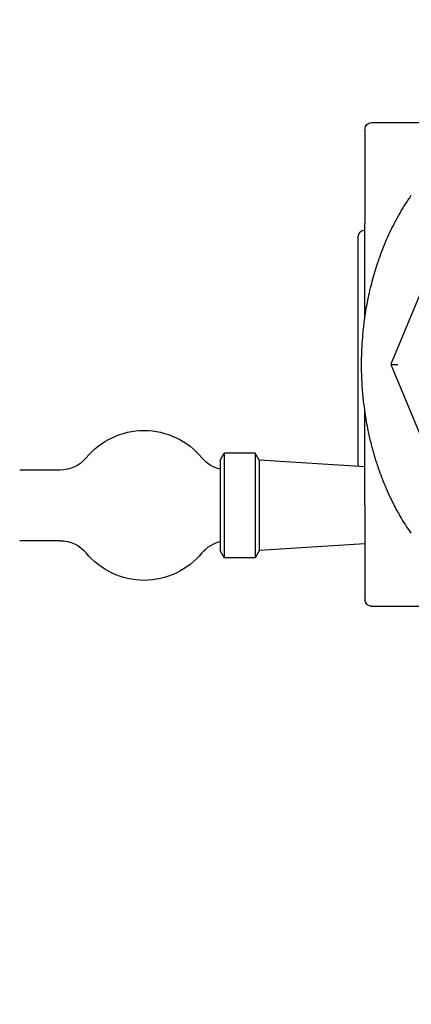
# Model space of a CAD drawing. Extents: x 0 to 796, y 0 to 496.
# Tile 86 of 242: x 121.2 to 124.84, y 367.18 to 376.34. Entities that reach past the tile are written whole.
import ezdxf

# ---------------------------------------------------------------- set-up
doc = ezdxf.new("R2010")
doc.units = 0
doc.header["$LTSCALE"] = 12
doc.header["$MEASUREMENT"] = 0
doc.header["$PDMODE"] = 1
doc.layers.get('0').update_dxf_attribs({"linetype": 'CONTINUOUS'})
doc.layers.get('Defpoints').update_dxf_attribs({"linetype": 'CONTINUOUS'})
doc.layers.add('D', color=2, linetype='CONTINUOUS')
doc.layers.add('X', color=1, linetype='CONTINUOUS')
doc.styles.get("Standard").update_dxf_attribs({"font": 'SIMPLEX.SHX', "width": 0.875})
doc.dimstyles.get("Standard").update_dxf_attribs({"dimscale": 28, "dimtxt": 0.125, "dimasz": 0.125, "dimexe": 0.04375, "dimexo": 0.0625, "dimgap": 0.04375, "dimtad": 0, "dimtih": 1, "dimtoh": 1, "dimdec": 4, "dimzin": 12, "dimdsep": 46, "dimlunit": 5, "dimtxsty": 'Standard', "dimcen": 0, "dimclrd": 256, "dimclre": 256, "dimclrt": 256, "dimadec": 1, "dimazin": 3, "dimtfac": 0.875, "dimtdec": 4, "dimtofl": 0, "dimtmove": 0, "dimatfit": 2, "dimfxl": 1, "dimtolj": 1, "dimtzin": 12, "dimlwd": 13, "dimlwe": 13, "dimarcsym": 0})

# ---------------------------------------------------------------- blocks, each defined once
blk = doc.blocks.new('*D112')
at = {"layer": 'D', "lineweight": 13, "transparency": 16777216}
for p, q in [((170.0247, 416.5959), (170.0247, 343.4783)), ((55.5879, 410.7993), (55.5879, 343.4783)), ((59.0879, 344.7033), (104.2531, 344.7033)), ((166.5247, 344.7033), (121.3594, 344.7033))]:
    blk.add_line(p, q, dxfattribs=at)
at = {"layer": 'D', "transparency": 16777216}
for points in [[(59.0879, 345.2866), (59.0879, 344.1199), (55.5879, 344.7033)], [(166.5247, 345.2866), (166.5247, 344.1199), (170.0247, 344.7033)]]:
    blk.add_solid(points, dxfattribs=at)
at = {"layer": 'Defpoints', "color": 0, "transparency": 16777216}
for p in [(170.0247, 418.3459), (55.5879, 412.5493), (170.0247, 344.7033)]:
    blk.add_point(p, dxfattribs=at)
at = {"layer": 'D', "transparency": 16777216, "insert": (112.8063, 344.7033), "char_height": 3.5, "attachment_point": 5}
blk.add_mtext('\\A1;114{\\H0.875x;\\S1/2;}{}{\\C2;%%p1}', dxfattribs=at)
blk = doc.blocks.new('*D113')
at = {"layer": 'D', "lineweight": 13, "transparency": 16777216}
for p, q in [((87.5048, 421.9534), (87.5048, 356.4648)), ((164.5048, 421.9534), (164.5048, 356.4648)), ((91.0048, 357.6898), (122.3006, 357.6898)), ((161.0048, 357.6898), (129.709, 357.6898))]:
    blk.add_line(p, q, dxfattribs=at)
at = {"layer": 'D', "transparency": 16777216}
for points in [[(91.0048, 358.2731), (91.0048, 357.1065), (87.5048, 357.6898)], [(161.0048, 358.2731), (161.0048, 357.1065), (164.5048, 357.6898)]]:
    blk.add_solid(points, dxfattribs=at)
at = {"layer": 'Defpoints', "color": 0, "transparency": 16777216}
for p in [(87.5048, 423.7034), (164.5048, 423.7034), (87.5048, 357.6898)]:
    blk.add_point(p, dxfattribs=at)
at = {"layer": 'D', "transparency": 16777216, "insert": (126.0048, 357.6898), "char_height": 3.5, "attachment_point": 5}
blk.add_mtext('\\A1;77', dxfattribs=at)

msp = doc.modelspace()

# ---------------------------------------------------------------- linework, layer by layer
at = {"extrusion": (-2.44929e-16, -1, -2.22045e-16)}
for p, q in [((123.06465, 372.24104), (123.10233, 372.3063)), ((123.06465, 372.24104), (123.06465, 371.39729)), ((123.10233, 372.3063), (123.10233, 371.33202)), ((123.38847, 372.3063), (123.10233, 372.3063)), ((123.38847, 372.3063), (123.38847, 371.33202)), ((123.42615, 372.24104), (123.38847, 372.3063)), ((123.42615, 372.24104), (123.42615, 371.39729)), ((124.41104, 372.1772), (123.42615, 372.23916)), ((121.57524, 372.14729), (121.19893, 372.14729)), ((121.57524, 371.49104), (121.19893, 371.49104)), ((124.41104, 371.46112), (123.42615, 371.39916)), ((123.06465, 371.39729), (123.10233, 371.33202)), ((123.38847, 371.33202), (123.10233, 371.33202)), ((123.42615, 371.39729), (123.38847, 371.33202))]:
    msp.add_line(p, q, dxfattribs=at)
at = {"extrusion": (5.43852e-32, 2.22045e-16, -1)}
for centre, radius, start, end in [((-122.3558, 371.81916), 0.6973, 39.376265, 140.623735), ((-121.57524, 372.45979), 0.3125, 219.376265, 270), ((-123.13637, 372.45979), 0.3125, 283.267609, 320.623735), ((-121.57524, 371.17854), 0.3125, 90, 140.623735), ((-123.13637, 371.17854), 0.3125, 39.376265, 76.732391), ((-122.3558, 371.81916), 0.6973, 219.376265, 320.623735)]:
    msp.add_arc(centre, radius, start, end, dxfattribs=at)
at = {"layer": 'X', "extrusion": (-2.44929e-16, -1, -2.22045e-16)}
for p, q in [((124.47104, 375.38166), (125.19229, 375.38166)), ((124.41104, 375.32166), (124.41104, 374.44416)), ((124.41104, 373.57524), (124.41104, 374.44416)), ((124.40854, 374.38166), (124.41104, 374.38166)), ((124.34854, 372.18113), (124.34854, 374.32166)), ((125.03817, 374.06445), (124.6617, 373.15558)), ((124.65694, 373.13166), (124.71674, 373.13166)), ((124.6617, 373.10774), (125.03817, 372.19887)), ((124.41104, 371.81916), (124.41104, 372.68808)), ((124.41104, 371.81916), (124.41104, 370.94166)), ((124.47104, 370.88166), (125.16535, 370.88166))]:
    msp.add_line(p, q, dxfattribs=at)
at = {"layer": 'X', "extrusion": (5.43852e-32, 2.22045e-16, -1)}
for centre, radius, start, end in [((-124.47104, 375.32166), 0.06, 359.999747, 90), ((-124.40854, 374.32166), 0.06, 0, 90), ((-124.34854, 373.57524), 0.0625, 186.091118, 187.487569), ((-124.47104, 370.94166), 0.06, 270, 0.000253)]:
    msp.add_arc(centre, radius, start, end, dxfattribs=at)
at = {"layer": 'X'}
for points, knots in [([(124.37979, 373.13166), (124.37978, 373.18678), (124.38124, 373.24048), (124.38614, 373.3348), (124.38912, 373.37589), (124.39678, 373.45913), (124.40156, 373.50119), (124.41482, 373.60008), (124.42403, 373.65622), (124.43737, 373.72552), (124.44025, 373.73992), (124.45565, 373.81395), (124.46966, 373.87206), (124.50031, 373.9841), (124.51689, 374.0381), (124.5375, 374.09867), (124.54023, 374.10655), (124.56531, 374.17809), (124.58961, 374.23978), (124.63969, 374.35397), (124.66515, 374.40679), (124.72154, 374.51378), (124.75277, 374.56766), (124.80408, 374.64824), (124.82286, 374.67626), (124.84222, 374.70371)], [0, 0, 0, 0, 0.08126023, 0.08126023, 0.14624741, 0.14624741, 0.21535879, 0.21535879, 0.3117152, 0.3117152, 0.33720888, 0.33720888, 0.44356594, 0.44356594, 0.54758168, 0.54758168, 0.56321564, 0.56321564, 0.69000262, 0.69000262, 0.80548402, 0.80548402, 0.9309826, 0.9309826, 0.99999997, 0.99999997, 0.99999997, 0.99999997]), ([(124.84222, 371.55961), (124.81009, 371.60515), (124.77957, 371.65228), (124.72718, 371.74035), (124.70476, 371.78075), (124.65413, 371.87869), (124.62678, 371.9371), (124.57877, 372.05101), (124.55769, 372.1061), (124.5245, 372.20244), (124.51159, 372.24289), (124.48815, 372.32268), (124.47753, 372.36191), (124.45823, 372.43987), (124.44947, 372.47853), (124.43058, 372.57078), (124.421, 372.62493), (124.40765, 372.71524), (124.40305, 372.75056), (124.39663, 372.80783), (124.39444, 372.8294), (124.38788, 372.9017), (124.38444, 372.95338), (124.38066, 373.04733), (124.37978, 373.08907), (124.37979, 373.13166)], [0, 0, 0, 0, 0.11452183, 0.11452183, 0.2071506, 0.2071506, 0.33365633, 0.33365633, 0.44594336, 0.44594336, 0.52458981, 0.52458981, 0.59809786, 0.59809786, 0.66800542, 0.66800542, 0.76198006, 0.76198006, 0.82090003, 0.82090003, 0.8559547, 0.8559547, 0.93721635, 0.93721635, 1, 1, 1, 1]), ([(124.41104, 372.68808), (124.41104, 372.68974), (124.41097, 372.6914), (124.41079, 372.69368), (124.41073, 372.6943), (124.41062, 372.69524), (124.41059, 372.69557), (124.41053, 372.69601), (124.41051, 372.69613), (124.4105, 372.69624)], [0, 0, 0, 0, 0.0049836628, 0.0049836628, 0.0068512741, 0.0068512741, 0.0078343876, 0.0078343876, 0.0081867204, 0.0081867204, 0.0081867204, 0.0081867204])]:
    msp.add_open_spline(points, degree=3, knots=knots, dxfattribs=at)
for points in [[(124.41068, 373.56861), (124.41092, 373.57081), (124.41104, 373.57303), (124.41104, 373.57524)], [(124.65694, 373.13166), (124.65695, 373.14022), (124.65876, 373.14848), (124.6617, 373.15558)], [(124.6617, 373.10774), (124.65876, 373.11485), (124.65695, 373.1231), (124.65694, 373.13166)]]:
    msp.add_open_spline(points, degree=3, dxfattribs=at)

# ---------------------------------------------------------------- dimensions: what is measured, and where the dimension line sits
at = {"layer": 'D'}
dim = msp.add_linear_dim(base=(87.50479, 357.68981), p1=(164.50479, 423.70338), p2=(87.50479, 423.70338), dimstyle='Standard', dxfattribs=at)
dim.commit()
dim.dimension.update_dxf_attribs({"geometry": '*D113', "text_midpoint": (126.00479, 357.68981)})
dim = msp.add_linear_dim(base=(170.02466, 344.70327), p1=(55.58785, 412.54935), p2=(170.02466, 418.34591), text='<>{}{\\C2;%%p1}', dimstyle='Standard', override={"dimdec": 1}, dxfattribs=at)
dim.commit()
dim.dimension.update_dxf_attribs({"geometry": '*D112', "text_midpoint": (112.80625, 344.70327)})

doc.saveas('drawing.dxf')
